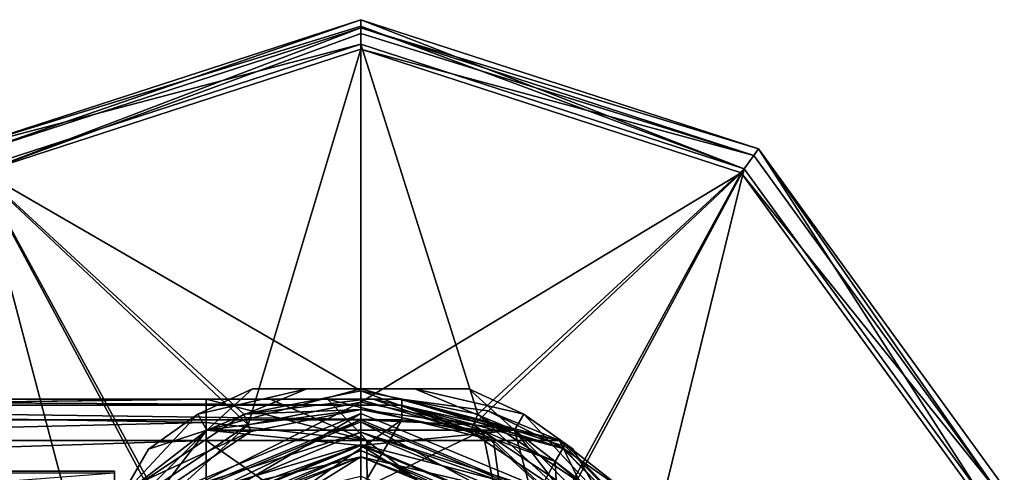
# Model space of a CAD drawing. Header units: millimetres. Extents: x -106 to 198, y -388 to 267.
# Tile 221 of 256: x 58 to 106, y 31 to 54. Entities that reach past the tile are written whole.
import ezdxf

# ---------------------------------------------------------------- set-up
doc = ezdxf.new("R2010")
doc.units = ezdxf.units.MM
doc.header["$LTSCALE"] = 52.148148
for name, color, linetype in [('116', 7, 'CONTINUOUS'), ('117', 7, 'CONTINUOUS'), ('118', 7, 'CONTINUOUS'), ('19', 7, 'CONTINUOUS'), ('213', 7, 'CONTINUOUS'), ('225', 7, 'CONTINUOUS'), ('5', 7, 'CONTINUOUS'), ('5496', 7, 'CONTINUOUS'), ('5497', 7, 'CONTINUOUS'), ('5498', 7, 'CONTINUOUS'), ('5499', 7, 'CONTINUOUS'), ('5500', 7, 'CONTINUOUS'), ('5501', 7, 'CONTINUOUS'), ('5502', 7, 'CONTINUOUS'), ('5503', 7, 'CONTINUOUS'), ('5504', 7, 'CONTINUOUS'), ('5505', 7, 'CONTINUOUS'), ('5506', 7, 'CONTINUOUS'), ('5507', 7, 'CONTINUOUS'), ('5508', 7, 'CONTINUOUS'), ('5509', 7, 'CONTINUOUS'), ('5510', 7, 'CONTINUOUS'), ('5511', 7, 'CONTINUOUS'), ('5512', 7, 'CONTINUOUS'), ('5513', 7, 'CONTINUOUS'), ('5514', 7, 'CONTINUOUS'), ('5515', 7, 'CONTINUOUS'), ('5516', 7, 'CONTINUOUS'), ('5517', 7, 'CONTINUOUS'), ('5527', 7, 'CONTINUOUS'), ('5623', 7, 'CONTINUOUS'), ('5624', 7, 'CONTINUOUS'), ('5630', 7, 'CONTINUOUS'), ('5631', 7, 'CONTINUOUS'), ('5634', 7, 'CONTINUOUS'), ('5635', 7, 'CONTINUOUS'), ('655', 7, 'CONTINUOUS'), ('656', 7, 'CONTINUOUS'), ('691', 7, 'CONTINUOUS'), ('693', 7, 'CONTINUOUS'), ('743', 7, 'CONTINUOUS'), ('745', 7, 'CONTINUOUS'), ('746', 7, 'CONTINUOUS'), ('747', 7, 'CONTINUOUS'), ('751', 7, 'CONTINUOUS'), ('754', 7, 'CONTINUOUS'), ('755', 7, 'CONTINUOUS'), ('756', 7, 'CONTINUOUS'), ('762', 7, 'CONTINUOUS'), ('763', 7, 'CONTINUOUS'), ('767', 7, 'CONTINUOUS'), ('78', 7, 'CONTINUOUS'), ('83', 7, 'CONTINUOUS'), ('84', 7, 'CONTINUOUS'), ('9', 7, 'CONTINUOUS')]:
    doc.layers.add(name, color=color, linetype=linetype)

msp = doc.modelspace()

# ---------------------------------------------------------------- linework, layer by layer
at = {"layer": '116', "linetype": 'CONTINUOUS'}
for points in [[(84.993, 32.815, -19.41), (88.038, 30.409, -19.375), (84.875, 32.618, -20.143), (84.993, 32.815, -19.41)], [(90.139, 27.259, -20.143), (84.481, 31.961, -20.5), (84.86, 32.594, -20.174), (90.139, 27.259, -20.143)], [(84.875, 32.618, -20.143), (90.139, 27.259, -20.143), (84.86, 32.594, -20.174), (84.875, 32.618, -20.143)], [(88.038, 30.409, -19.375), (90.139, 27.259, -20.143), (84.875, 32.618, -20.143), (88.038, 30.409, -19.375)], [(87.324, 29.719, -20.5), (84.481, 31.961, -20.5), (90.139, 27.259, -20.143), (87.324, 29.719, -20.5)]]:
    msp.add_3dface(points, dxfattribs=at)
at = {"layer": '117', "linetype": 'CONTINUOUS'}
for points in [[(77.006, 35, -19.5), (81.196, 34.439, -19.441), (84.875, 32.618, -20.143), (77.006, 35, -19.5)], [(77.006, 35, -19.5), (84.875, 32.618, -20.143), (84.86, 32.594, -20.174), (77.006, 35, -19.5)], [(77.006, 35, -19.5), (84.86, 32.594, -20.174), (77.006, 34.707, -20.207), (77.006, 35, -19.5)], [(84.481, 31.961, -20.5), (80.936, 33.475, -20.5), (77.006, 34.707, -20.207), (84.481, 31.961, -20.5)], [(84.86, 32.594, -20.174), (84.481, 31.961, -20.5), (77.006, 34.707, -20.207), (84.86, 32.594, -20.174)], [(80.936, 33.475, -20.5), (77.006, 34, -20.5), (77.006, 34.707, -20.207), (80.936, 33.475, -20.5)], [(81.196, 34.439, -19.441), (84.686, 32.994, -19.412), (84.875, 32.618, -20.143), (81.196, 34.439, -19.441)], [(84.686, 32.994, -19.412), (84.993, 32.815, -19.41), (84.875, 32.618, -20.143), (84.686, 32.994, -19.412)]]:
    msp.add_3dface(points, dxfattribs=at)
at = {"layer": '118', "linetype": 'CONTINUOUS'}
for points in [[(23.452, 35, -19.5), (77.006, 35, -19.5), (77.006, 34.707, -20.207), (23.452, 35, -19.5)], [(23.452, 35, -19.5), (77.006, 34.707, -20.207), (23.452, 34.707, -20.207), (23.452, 35, -19.5)], [(77.006, 34, -20.5), (23.452, 34, -20.5), (23.452, 34.707, -20.207), (77.006, 34, -20.5)], [(77.006, 34.707, -20.207), (77.006, 34, -20.5), (23.452, 34.707, -20.207), (77.006, 34.707, -20.207)]]:
    msp.add_3dface(points, dxfattribs=at)
at = {"layer": '19', "linetype": 'CONTINUOUS'}
for points in [[(20.5, 31.5, -17), (63, 31.5, -17), (20.5, 31.5, -12.5), (20.5, 31.5, -17)], [(20.5, 31.5, -12.5), (63, 31.5, -17), (63, 31.5, -12.5), (20.5, 31.5, -12.5)]]:
    msp.add_3dface(points, dxfattribs=at)
at = {"layer": '213', "linetype": 'CONTINUOUS'}
for points in [[(20.5, 31.5, -12.5), (63, 31.5, -12.5), (63, 31.475, -11.748), (20.5, 31.5, -12.5)], [(20.5, 28.132, -4.368), (20.5, 31.5, -12.5), (63, 31.402, -11), (20.5, 28.132, -4.368)], [(63, 31.402, -11), (20.5, 31.5, -12.5), (63, 31.475, -11.748), (63, 31.402, -11)]]:
    msp.add_3dface(points, dxfattribs=at)
at = {"layer": '225', "linetype": 'CONTINUOUS'}
for points in [[(63, 31.5, -12.5), (63, 31.5, -17), (63, 7.059, -17), (63, 31.5, -12.5)], [(63, 31.5, -12.5), (63, 7.059, -17), (63, 31.475, -11.748), (63, 31.5, -12.5)], [(63, 7.059, -17), (63, 31.402, -11), (63, 31.475, -11.748), (63, 7.059, -17)]]:
    msp.add_3dface(points, dxfattribs=at)
at = {"layer": '5', "linetype": 'CONTINUOUS'}
for points in [[(77.006, 35, -19.5), (23.452, 35, -19.5), (75.6, 35, -16.682), (77.006, 35, -19.5)], [(75.6, 35, -16.682), (23.452, 35, -19.5), (73.382, 35, -14.437), (75.6, 35, -16.682)], [(73.382, 35, -14.437), (23.452, 35, -19.5), (70.576, 35, -12.995), (73.382, 35, -14.437)], [(70.576, 35, -12.995), (23.452, 35, -19.5), (67.467, 35, -12.5), (70.576, 35, -12.995)], [(67.467, 35, -12.5), (23.452, 35, -19.5), (25.874, 35, -16.148), (67.467, 35, -12.5)], [(27.821, 35, -12.5), (67.467, 35, -12.5), (25.874, 35, -16.148), (27.821, 35, -12.5)]]:
    msp.add_3dface(points, dxfattribs=at)
at = {"layer": '5496', "linetype": 'CONTINUOUS'}
for points in [[(75, 53.5, -56), (55.603, 47.198, -56), (75, 53.5, -51.492), (75, 53.5, -56)], [(75, 53.5, -51.492), (55.603, 47.198, -56), (55.603, 47.198, -51.492), (75, 53.5, -51.492)]]:
    msp.add_3dface(points, dxfattribs=at)
at = {"layer": '5497', "linetype": 'CONTINUOUS'}
for points in [[(55.838, 46.874, -56), (75, 53.1, -56), (55.838, 46.874, -51.503), (55.838, 46.874, -56)], [(55.838, 46.874, -51.503), (75, 53.1, -56), (75, 53.1, -51.503), (55.838, 46.874, -51.503)]]:
    msp.add_3dface(points, dxfattribs=at)
at = {"layer": '5498', "linetype": 'CONTINUOUS'}
for points in [[(65.454, 30.046, -36.4), (75, 34, -36.4), (65.454, 30.046, -40), (65.454, 30.046, -36.4)], [(65.454, 30.046, -40), (75, 34, -36.4), (75, 34, -40), (65.454, 30.046, -40)]]:
    msp.add_3dface(points, dxfattribs=at)
at = {"layer": '5499', "linetype": 'CONTINUOUS'}
for points in [[(65.454, 30.046, -40), (75, 34, -40), (65.878, 29.622, -40), (65.454, 30.046, -40)], [(75, 34, -40), (75, 33.4, -40), (65.878, 29.622, -40), (75, 34, -40)], [(75, 34, -40), (84.546, 30.046, -40), (75, 33.4, -40), (75, 34, -40)], [(75, 33.4, -40), (84.546, 30.046, -40), (84.122, 29.622, -40), (75, 33.4, -40)]]:
    msp.add_3dface(points, dxfattribs=at)
at = {"layer": '5500', "linetype": 'CONTINUOUS'}
for points in [[(65.878, 29.622, -40), (75, 33.4, -40), (65.878, 29.622, -36), (65.878, 29.622, -40)], [(65.878, 29.622, -36), (75, 33.4, -40), (75, 33.4, -36), (65.878, 29.622, -36)]]:
    msp.add_3dface(points, dxfattribs=at)
at = {"layer": '5501', "linetype": 'CONTINUOUS'}
for points in [[(75, 53.5, -56), (75, 53.5, -51.492), (94.397, 47.198, -51.492), (75, 53.5, -56)], [(94.397, 47.198, -56), (75, 53.5, -56), (94.397, 47.198, -51.492), (94.397, 47.198, -56)], [(106.385, 30.698, -56), (94.397, 47.198, -56), (106.385, 30.698, -51.492), (106.385, 30.698, -56)], [(106.385, 30.698, -51.492), (94.397, 47.198, -56), (94.397, 47.198, -51.492), (106.385, 30.698, -51.492)]]:
    msp.add_3dface(points, dxfattribs=at)
at = {"layer": '5502', "linetype": 'CONTINUOUS'}
for points in [[(75, 53.1, -51.503), (75, 53.1, -56), (94.162, 46.874, -56), (75, 53.1, -51.503)], [(94.162, 46.874, -51.503), (75, 53.1, -51.503), (94.162, 46.874, -56), (94.162, 46.874, -51.503)], [(106.004, 30.574, -51.503), (94.162, 46.874, -51.503), (106.004, 30.574, -56), (106.004, 30.574, -51.503)], [(106.004, 30.574, -56), (94.162, 46.874, -51.503), (94.162, 46.874, -56), (106.004, 30.574, -56)]]:
    msp.add_3dface(points, dxfattribs=at)
at = {"layer": '5503', "linetype": 'CONTINUOUS'}
for points in [[(75, 34, -40), (75, 34, -36.4), (84.546, 30.046, -36.4), (75, 34, -40)], [(84.546, 30.046, -40), (75, 34, -40), (84.546, 30.046, -36.4), (84.546, 30.046, -40)]]:
    msp.add_3dface(points, dxfattribs=at)
at = {"layer": '5504', "linetype": 'CONTINUOUS'}
for points in [[(75, 33.4, -40), (84.122, 29.622, -40), (75, 33.4, -36), (75, 33.4, -40)], [(75, 33.4, -36), (84.122, 29.622, -40), (84.122, 29.622, -36), (75, 33.4, -36)]]:
    msp.add_3dface(points, dxfattribs=at)
at = {"layer": '5505', "linetype": 'CONTINUOUS'}
for points in [[(55.603, 47.198, -56), (75, 53.5, -56), (55.838, 46.874, -56), (55.603, 47.198, -56)], [(75, 53.5, -56), (75, 53.1, -56), (55.838, 46.874, -56), (75, 53.5, -56)], [(75, 53.1, -56), (75, 53.5, -56), (94.397, 47.198, -56), (75, 53.1, -56)], [(75, 53.1, -56), (94.397, 47.198, -56), (94.162, 46.874, -56), (75, 53.1, -56)], [(94.397, 47.198, -56), (106.004, 30.574, -56), (94.162, 46.874, -56), (94.397, 47.198, -56)], [(94.397, 47.198, -56), (106.385, 30.698, -56), (106.004, 30.574, -56), (94.397, 47.198, -56)]]:
    msp.add_3dface(points, dxfattribs=at)
at = {"layer": '5506', "linetype": 'CONTINUOUS'}
for points in [[(75, 52.31, -49.1), (56.302, 46.235, -49.1), (75, 35.402, -36.304), (75, 52.31, -49.1)], [(56.302, 46.235, -49.1), (44.747, 30.33, -49.1), (64.463, 31.037, -36.304), (56.302, 46.235, -49.1)], [(75, 35.402, -36.304), (56.302, 46.235, -49.1), (69.297, 34.267, -36.304), (75, 35.402, -36.304)], [(69.297, 34.267, -36.304), (56.302, 46.235, -49.1), (64.463, 31.037, -36.304), (69.297, 34.267, -36.304)]]:
    msp.add_3dface(points, dxfattribs=at)
at = {"layer": '5507', "linetype": 'CONTINUOUS'}
for points in [[(75, 52.31, -49.1), (75, 35.402, -36.304), (80.703, 34.267, -36.304), (75, 52.31, -49.1)], [(93.698, 46.235, -49.1), (75, 52.31, -49.1), (80.703, 34.267, -36.304), (93.698, 46.235, -49.1)], [(85.537, 31.037, -36.304), (93.698, 46.235, -49.1), (80.703, 34.267, -36.304), (85.537, 31.037, -36.304)], [(88.767, 26.203, -36.304), (93.698, 46.235, -49.1), (85.537, 31.037, -36.304), (88.767, 26.203, -36.304)], [(105.253, 30.33, -49.1), (93.698, 46.235, -49.1), (88.767, 26.203, -36.304), (105.253, 30.33, -49.1)]]:
    msp.add_3dface(points, dxfattribs=at)
at = {"layer": '5508', "linetype": 'CONTINUOUS'}
for points in [[(94.397, 47.198, -51.492), (75, 53.5, -51.492), (93.698, 46.235, -49.1), (94.397, 47.198, -51.492)], [(93.698, 46.235, -49.1), (75, 53.5, -51.492), (75, 53.186, -50.156), (93.698, 46.235, -49.1)], [(75, 52.31, -49.1), (93.698, 46.235, -49.1), (75, 53.186, -50.156), (75, 52.31, -49.1)], [(94.397, 47.198, -51.492), (93.698, 46.235, -49.1), (105.253, 30.33, -49.1), (94.397, 47.198, -51.492)], [(106.385, 30.698, -51.492), (94.397, 47.198, -51.492), (105.253, 30.33, -49.1), (106.385, 30.698, -51.492)]]:
    msp.add_3dface(points, dxfattribs=at)
at = {"layer": '5509', "linetype": 'CONTINUOUS'}
for points in [[(75, 53.5, -51.492), (55.603, 47.198, -51.492), (75, 53.186, -50.156), (75, 53.5, -51.492)], [(55.603, 47.198, -51.492), (75, 52.31, -49.1), (75, 53.186, -50.156), (55.603, 47.198, -51.492)], [(55.603, 47.198, -51.492), (56.302, 46.235, -49.1), (75, 52.31, -49.1), (55.603, 47.198, -51.492)]]:
    msp.add_3dface(points, dxfattribs=at)
at = {"layer": '5510', "linetype": 'CONTINUOUS'}
for points in [[(56.444, 46.04, -49.43), (75, 52.069, -49.43), (69.508, 33.759, -36.4), (56.444, 46.04, -49.43)], [(69.508, 33.759, -36.4), (75, 52.069, -49.43), (75, 34.851, -36.4), (69.508, 33.759, -36.4)], [(44.976, 30.255, -49.43), (56.444, 46.04, -49.43), (61.741, 25.992, -36.4), (44.976, 30.255, -49.43)], [(61.741, 25.992, -36.4), (56.444, 46.04, -49.43), (64.852, 30.648, -36.4), (61.741, 25.992, -36.4)], [(64.852, 30.648, -36.4), (56.444, 46.04, -49.43), (69.508, 33.759, -36.4), (64.852, 30.648, -36.4)]]:
    msp.add_3dface(points, dxfattribs=at)
at = {"layer": '5511', "linetype": 'CONTINUOUS'}
for points in [[(75, 34, -36.4), (65.454, 30.046, -36.4), (75, 34.851, -36.4), (75, 34, -36.4)], [(65.454, 30.046, -36.4), (69.508, 33.759, -36.4), (75, 34.851, -36.4), (65.454, 30.046, -36.4)], [(75, 34, -36.4), (75, 34.851, -36.4), (80.492, 33.759, -36.4), (75, 34, -36.4)], [(65.454, 30.046, -36.4), (64.852, 30.648, -36.4), (69.508, 33.759, -36.4), (65.454, 30.046, -36.4)], [(84.546, 30.046, -36.4), (75, 34, -36.4), (80.492, 33.759, -36.4), (84.546, 30.046, -36.4)], [(85.148, 30.648, -36.4), (84.546, 30.046, -36.4), (80.492, 33.759, -36.4), (85.148, 30.648, -36.4)]]:
    msp.add_3dface(points, dxfattribs=at)
at = {"layer": '5512', "linetype": 'CONTINUOUS'}
for points in [[(75, 34.3, -36), (65.242, 30.258, -36), (75, 33.4, -36), (75, 34.3, -36)], [(84.758, 30.258, -36), (75, 34.3, -36), (75, 33.4, -36), (84.758, 30.258, -36)], [(65.242, 30.258, -36), (65.878, 29.622, -36), (75, 33.4, -36), (65.242, 30.258, -36)], [(84.758, 30.258, -36), (75, 33.4, -36), (84.122, 29.622, -36), (84.758, 30.258, -36)]]:
    msp.add_3dface(points, dxfattribs=at)
at = {"layer": '5513', "linetype": 'CONTINUOUS'}
for points in [[(75, 34.851, -36.4), (75, 52.069, -49.43), (93.556, 46.04, -49.43), (75, 34.851, -36.4)], [(80.492, 33.759, -36.4), (75, 34.851, -36.4), (93.556, 46.04, -49.43), (80.492, 33.759, -36.4)], [(85.148, 30.648, -36.4), (80.492, 33.759, -36.4), (93.556, 46.04, -49.43), (85.148, 30.648, -36.4)], [(105.024, 30.255, -49.43), (85.148, 30.648, -36.4), (93.556, 46.04, -49.43), (105.024, 30.255, -49.43)]]:
    msp.add_3dface(points, dxfattribs=at)
at = {"layer": '5514', "linetype": 'CONTINUOUS'}
for points in [[(75, 53.1, -51.503), (94.162, 46.874, -51.503), (75, 52.828, -50.345), (75, 53.1, -51.503)], [(94.162, 46.874, -51.503), (75, 52.069, -49.43), (75, 52.828, -50.345), (94.162, 46.874, -51.503)], [(75, 52.069, -49.43), (94.162, 46.874, -51.503), (93.556, 46.04, -49.43), (75, 52.069, -49.43)], [(94.162, 46.874, -51.503), (106.004, 30.574, -51.503), (93.556, 46.04, -49.43), (94.162, 46.874, -51.503)], [(106.004, 30.574, -51.503), (105.024, 30.255, -49.43), (93.556, 46.04, -49.43), (106.004, 30.574, -51.503)]]:
    msp.add_3dface(points, dxfattribs=at)
at = {"layer": '5515', "linetype": 'CONTINUOUS'}
for points in [[(55.838, 46.874, -51.503), (75, 53.1, -51.503), (56.444, 46.04, -49.43), (55.838, 46.874, -51.503)], [(56.444, 46.04, -49.43), (75, 53.1, -51.503), (75, 52.828, -50.345), (56.444, 46.04, -49.43)], [(75, 52.069, -49.43), (56.444, 46.04, -49.43), (75, 52.828, -50.345), (75, 52.069, -49.43)]]:
    msp.add_3dface(points, dxfattribs=at)
at = {"layer": '5516', "linetype": 'CONTINUOUS'}
for points in [[(75, 35.402, -36.304), (69.297, 34.267, -36.304), (75, 34.974, -36.078), (75, 35.402, -36.304)], [(69.297, 34.267, -36.304), (75, 34.496, -36), (75, 34.974, -36.078), (69.297, 34.267, -36.304)], [(69.644, 33.431, -36), (69.297, 34.267, -36.304), (64.463, 31.037, -36.304), (69.644, 33.431, -36)], [(69.644, 33.431, -36), (75, 34.496, -36), (69.297, 34.267, -36.304), (69.644, 33.431, -36)], [(65.103, 30.397, -36), (69.644, 33.431, -36), (64.463, 31.037, -36.304), (65.103, 30.397, -36)]]:
    msp.add_3dface(points, dxfattribs=at)
at = {"layer": '5517', "linetype": 'CONTINUOUS'}
for points in [[(75, 35.402, -36.304), (80.356, 33.431, -36), (80.703, 34.267, -36.304), (75, 35.402, -36.304)], [(80.356, 33.431, -36), (75, 35.402, -36.304), (75, 34.974, -36.078), (80.356, 33.431, -36)], [(75, 34.496, -36), (80.356, 33.431, -36), (75, 34.974, -36.078), (75, 34.496, -36)], [(80.356, 33.431, -36), (84.897, 30.397, -36), (80.703, 34.267, -36.304), (80.356, 33.431, -36)], [(84.897, 30.397, -36), (85.537, 31.037, -36.304), (80.703, 34.267, -36.304), (84.897, 30.397, -36)]]:
    msp.add_3dface(points, dxfattribs=at)
at = {"layer": '5527', "linetype": 'CONTINUOUS'}
for points in [[(63, 31.5, -17), (20.5, 31.5, -17), (63, 7.059, -17), (63, 31.5, -17)], [(63, 7.059, -17), (20.5, 31.5, -17), (20.5, 11.5, -17), (63, 7.059, -17)]]:
    msp.add_3dface(points, dxfattribs=at)
at = {"layer": '5623', "linetype": 'CONTINUOUS'}
for points in [[(69.726, 35.5, -22.52), (69.726, 35.5, -35.48), (67.05, 34.27, -35.48), (69.726, 35.5, -22.52)], [(67.05, 34.27, -22.52), (69.726, 35.5, -22.52), (67.05, 34.27, -35.48), (67.05, 34.27, -22.52)], [(64.646, 32.567, -35.48), (64.646, 32.567, -22.52), (67.05, 34.27, -22.52), (64.646, 32.567, -35.48)], [(64.646, 32.567, -35.48), (67.05, 34.27, -22.52), (67.05, 34.27, -35.48), (64.646, 32.567, -35.48)]]:
    msp.add_3dface(points, dxfattribs=at)
at = {"layer": '5624', "linetype": 'CONTINUOUS'}
for points in [[(80.274, 35.5, -35.48), (80.274, 35.5, -22.52), (82.95, 34.27, -22.52), (80.274, 35.5, -35.48)], [(80.274, 35.5, -35.48), (82.95, 34.27, -22.52), (82.95, 34.27, -35.48), (80.274, 35.5, -35.48)], [(85.354, 32.567, -22.52), (85.354, 32.567, -35.48), (82.95, 34.27, -35.48), (85.354, 32.567, -22.52)], [(82.95, 34.27, -22.52), (85.354, 32.567, -22.52), (82.95, 34.27, -35.48), (82.95, 34.27, -22.52)]]:
    msp.add_3dface(points, dxfattribs=at)
at = {"layer": '5630', "linetype": 'CONTINUOUS'}
for points in [[(69.726, 35.5, -35.48), (67.5, 33.49, -36), (67.05, 34.27, -35.48), (69.726, 35.5, -35.48)], [(75, 35.5, -36), (67.5, 33.49, -36), (72.37, 35.5, -35.868), (75, 35.5, -36)], [(67.5, 33.49, -36), (69.726, 35.5, -35.48), (72.37, 35.5, -35.868), (67.5, 33.49, -36)], [(67.5, 33.49, -36), (63.326, 30.279, -35.868), (67.05, 34.27, -35.48), (67.5, 33.49, -36)], [(63.326, 30.279, -35.868), (64.646, 32.567, -35.48), (67.05, 34.27, -35.48), (63.326, 30.279, -35.868)], [(67.5, 33.49, -36), (62.01, 28, -36), (63.326, 30.279, -35.868), (67.5, 33.49, -36)]]:
    msp.add_3dface(points, dxfattribs=at)
at = {"layer": '5631', "linetype": 'CONTINUOUS'}
for points in [[(82.5, 33.49, -36), (75, 35.5, -36), (77.632, 35.5, -35.868), (82.5, 33.49, -36)], [(82.5, 33.49, -36), (77.632, 35.5, -35.868), (82.95, 34.27, -35.48), (82.5, 33.49, -36)], [(77.632, 35.5, -35.868), (80.274, 35.5, -35.48), (82.95, 34.27, -35.48), (77.632, 35.5, -35.868)], [(85.354, 32.567, -35.48), (82.5, 33.49, -36), (82.95, 34.27, -35.48), (85.354, 32.567, -35.48)], [(87.99, 28, -36), (82.5, 33.49, -36), (86.675, 30.278, -35.868), (87.99, 28, -36)], [(82.5, 33.49, -36), (85.354, 32.567, -35.48), (86.675, 30.278, -35.868), (82.5, 33.49, -36)]]:
    msp.add_3dface(points, dxfattribs=at)
at = {"layer": '5634', "linetype": 'CONTINUOUS'}
for points in [[(67.5, 33.49, -22), (72.37, 35.5, -22.132), (67.05, 34.27, -22.52), (67.5, 33.49, -22)], [(72.37, 35.5, -22.132), (69.726, 35.5, -22.52), (67.05, 34.27, -22.52), (72.37, 35.5, -22.132)], [(67.5, 33.49, -22), (75, 35.5, -22), (72.37, 35.5, -22.132), (67.5, 33.49, -22)], [(64.646, 32.567, -22.52), (67.5, 33.49, -22), (67.05, 34.27, -22.52), (64.646, 32.567, -22.52)], [(62.01, 28, -22), (67.5, 33.49, -22), (63.326, 30.279, -22.132), (62.01, 28, -22)], [(67.5, 33.49, -22), (64.646, 32.567, -22.52), (63.326, 30.279, -22.132), (67.5, 33.49, -22)]]:
    msp.add_3dface(points, dxfattribs=at)
at = {"layer": '5635', "linetype": 'CONTINUOUS'}
for points in [[(75, 35.5, -22), (82.5, 33.49, -22), (77.632, 35.5, -22.132), (75, 35.5, -22)], [(82.5, 33.49, -22), (80.274, 35.5, -22.52), (77.632, 35.5, -22.132), (82.5, 33.49, -22)], [(80.274, 35.5, -22.52), (82.5, 33.49, -22), (82.95, 34.27, -22.52), (80.274, 35.5, -22.52)], [(82.5, 33.49, -22), (86.675, 30.278, -22.132), (82.95, 34.27, -22.52), (82.5, 33.49, -22)], [(86.675, 30.278, -22.132), (85.354, 32.567, -22.52), (82.95, 34.27, -22.52), (86.675, 30.278, -22.132)], [(82.5, 33.49, -22), (87.99, 28, -22), (86.675, 30.278, -22.132), (82.5, 33.49, -22)]]:
    msp.add_3dface(points, dxfattribs=at)
at = {"layer": '655', "linetype": 'CONTINUOUS'}
for points in [[(75, 32.2, -28.5), (67.787, 27.713, -28.5), (66.727, 28.773, -28.5), (75, 32.2, -28.5)], [(75, 30.701, -28.5), (67.787, 27.713, -28.5), (75, 32.2, -28.5), (75, 30.701, -28.5)], [(83.273, 28.773, -28.5), (75, 30.701, -28.5), (75, 32.2, -28.5), (83.273, 28.773, -28.5)]]:
    msp.add_3dface(points, dxfattribs=at)
at = {"layer": '656', "linetype": 'CONTINUOUS'}
for points in [[(66.515, 28.985, -25.3), (75, 32.5, -25.3), (66.515, 28.985, -28.2), (66.515, 28.985, -25.3)], [(66.515, 28.985, -28.2), (75, 32.5, -25.3), (75, 32.5, -28.2), (66.515, 28.985, -28.2)], [(75, 32.5, -25.3), (83.485, 28.985, -25.3), (75, 32.5, -28.2), (75, 32.5, -25.3)], [(75, 32.5, -28.2), (83.485, 28.985, -25.3), (83.485, 28.985, -28.2), (75, 32.5, -28.2)]]:
    msp.add_3dface(points, dxfattribs=at)
at = {"layer": '691', "linetype": 'CONTINUOUS'}
for points in [[(66.727, 28.773, -28.5), (66.515, 28.985, -28.2), (75, 32.5, -28.2), (66.727, 28.773, -28.5)], [(75, 32.2, -28.5), (66.727, 28.773, -28.5), (75, 32.5, -28.2), (75, 32.2, -28.5)], [(75, 32.2, -28.5), (75, 32.5, -28.2), (83.485, 28.985, -28.2), (75, 32.2, -28.5)], [(83.273, 28.773, -28.5), (75, 32.2, -28.5), (83.485, 28.985, -28.2), (83.273, 28.773, -28.5)]]:
    msp.add_3dface(points, dxfattribs=at)
at = {"layer": '693', "linetype": 'CONTINUOUS'}
for points in [[(75, 32.5, -25.3), (66.515, 28.985, -25.3), (75, 32.2, -25), (75, 32.5, -25.3)], [(75, 32.2, -25), (66.515, 28.985, -25.3), (66.727, 28.773, -25), (75, 32.2, -25)], [(83.485, 28.985, -25.3), (75, 32.5, -25.3), (83.273, 28.773, -25), (83.485, 28.985, -25.3)], [(83.273, 28.773, -25), (75, 32.5, -25.3), (75, 32.2, -25), (83.273, 28.773, -25)]]:
    msp.add_3dface(points, dxfattribs=at)
at = {"layer": '743', "linetype": 'CONTINUOUS'}
for points in [[(75, 35.5, -22), (67.5, 33.49, -22), (82.5, 33.49, -22), (75, 35.5, -22)], [(67.5, 33.49, -22), (62.01, 28, -22), (75, 32.75, -22), (67.5, 33.49, -22)], [(82.5, 33.49, -22), (67.5, 33.49, -22), (75, 32.75, -22), (82.5, 33.49, -22)], [(83.662, 29.162, -22), (82.5, 33.49, -22), (75, 32.75, -22), (83.662, 29.162, -22)], [(87.99, 28, -22), (82.5, 33.49, -22), (83.662, 29.162, -22), (87.99, 28, -22)], [(75, 32.75, -22), (62.01, 28, -22), (66.338, 29.162, -22), (75, 32.75, -22)]]:
    msp.add_3dface(points, dxfattribs=at)
at = {"layer": '745', "linetype": 'CONTINUOUS'}
for points in [[(75, 33.9, -25), (75, 32.2, -25), (65.525, 29.975, -25), (75, 33.9, -25)], [(84.475, 29.975, -25), (75, 32.2, -25), (75, 33.9, -25), (84.475, 29.975, -25)], [(75, 32.2, -25), (66.727, 28.773, -25), (65.525, 29.975, -25), (75, 32.2, -25)], [(83.273, 28.773, -25), (75, 32.2, -25), (84.475, 29.975, -25), (83.273, 28.773, -25)]]:
    msp.add_3dface(points, dxfattribs=at)
at = {"layer": '746', "linetype": 'CONTINUOUS'}
for points in [[(66.303, 29.197, -34.5), (75, 32.8, -34.5), (66.303, 29.197, -28.135), (66.303, 29.197, -34.5)], [(66.303, 29.197, -28.135), (75, 32.8, -34.5), (75, 32.8, -28.135), (66.303, 29.197, -28.135)], [(75, 32.8, -34.5), (83.697, 29.197, -34.5), (75, 32.8, -28.135), (75, 32.8, -34.5)], [(75, 32.8, -28.135), (83.697, 29.197, -34.5), (83.697, 29.197, -28.135), (75, 32.8, -28.135)]]:
    msp.add_3dface(points, dxfattribs=at)
at = {"layer": '747', "linetype": 'CONTINUOUS'}
for points in [[(67.5, 33.49, -36), (75, 35.5, -36), (75, 34.496, -36), (67.5, 33.49, -36)], [(75, 35.5, -36), (82.5, 33.49, -36), (75, 34.496, -36), (75, 35.5, -36)], [(67.5, 33.49, -36), (75, 34.496, -36), (69.644, 33.431, -36), (67.5, 33.49, -36)], [(75, 34.496, -36), (82.5, 33.49, -36), (80.356, 33.431, -36), (75, 34.496, -36)], [(62.01, 28, -36), (67.5, 33.49, -36), (65.103, 30.397, -36), (62.01, 28, -36)], [(65.103, 30.397, -36), (67.5, 33.49, -36), (69.644, 33.431, -36), (65.103, 30.397, -36)], [(80.356, 33.431, -36), (82.5, 33.49, -36), (84.897, 30.397, -36), (80.356, 33.431, -36)], [(82.5, 33.49, -36), (87.99, 28, -36), (84.897, 30.397, -36), (82.5, 33.49, -36)]]:
    msp.add_3dface(points, dxfattribs=at)
at = {"layer": '751', "linetype": 'CONTINUOUS'}
for points in [[(75, 34.3, -36), (66.303, 29.197, -34.5), (65.242, 30.258, -36), (75, 34.3, -36)], [(75, 32.8, -34.5), (66.303, 29.197, -34.5), (75, 34.3, -36), (75, 32.8, -34.5)], [(84.758, 30.258, -36), (75, 32.8, -34.5), (75, 34.3, -36), (84.758, 30.258, -36)], [(83.697, 29.197, -34.5), (75, 32.8, -34.5), (84.758, 30.258, -36), (83.697, 29.197, -34.5)]]:
    msp.add_3dface(points, dxfattribs=at)
at = {"layer": '754', "linetype": 'CONTINUOUS'}
for points in [[(86.675, 30.278, -35.868), (85.354, 32.567, -35.48), (89.306, 25.721, -35.868), (86.675, 30.278, -35.868)], [(89.306, 25.721, -35.868), (85.354, 32.567, -35.48), (90.627, 23.433, -35.48), (89.306, 25.721, -35.868)], [(90.627, 23.433, -35.48), (85.354, 32.567, -35.48), (85.354, 32.567, -22.52), (90.627, 23.433, -35.48)], [(90.627, 23.433, -22.52), (90.627, 23.433, -35.48), (85.354, 32.567, -22.52), (90.627, 23.433, -22.52)], [(86.675, 30.278, -22.132), (90.627, 23.433, -22.52), (85.354, 32.567, -22.52), (86.675, 30.278, -22.132)]]:
    msp.add_3dface(points, dxfattribs=at)
at = {"layer": '755', "linetype": 'CONTINUOUS'}
for points in [[(72.37, 35.5, -35.868), (69.726, 35.5, -35.48), (77.632, 35.5, -35.868), (72.37, 35.5, -35.868)], [(77.632, 35.5, -35.868), (69.726, 35.5, -35.48), (80.274, 35.5, -35.48), (77.632, 35.5, -35.868)], [(80.274, 35.5, -35.48), (69.726, 35.5, -35.48), (69.726, 35.5, -22.52), (80.274, 35.5, -35.48)], [(80.274, 35.5, -22.52), (80.274, 35.5, -35.48), (69.726, 35.5, -22.52), (80.274, 35.5, -22.52)], [(72.37, 35.5, -22.132), (80.274, 35.5, -22.52), (69.726, 35.5, -22.52), (72.37, 35.5, -22.132)], [(75, 35.5, -22), (77.632, 35.5, -22.132), (72.37, 35.5, -22.132), (75, 35.5, -22)], [(75, 35.5, -36), (72.37, 35.5, -35.868), (77.632, 35.5, -35.868), (75, 35.5, -36)], [(77.632, 35.5, -22.132), (80.274, 35.5, -22.52), (72.37, 35.5, -22.132), (77.632, 35.5, -22.132)]]:
    msp.add_3dface(points, dxfattribs=at)
at = {"layer": '756', "linetype": 'CONTINUOUS'}
for points in [[(59.373, 23.433, -35.48), (59.373, 23.433, -22.52), (64.646, 32.567, -35.48), (59.373, 23.433, -35.48)], [(63.326, 30.279, -35.868), (59.373, 23.433, -35.48), (64.646, 32.567, -35.48), (63.326, 30.279, -35.868)], [(64.646, 32.567, -35.48), (59.373, 23.433, -22.52), (64.646, 32.567, -22.52), (64.646, 32.567, -35.48)], [(64.646, 32.567, -22.52), (59.373, 23.433, -22.52), (60.694, 25.722, -22.132), (64.646, 32.567, -22.52)], [(63.326, 30.279, -22.132), (64.646, 32.567, -22.52), (60.694, 25.722, -22.132), (63.326, 30.279, -22.132)]]:
    msp.add_3dface(points, dxfattribs=at)
at = {"layer": '762', "linetype": 'CONTINUOUS'}
for points in [[(75, 33.9, -25), (65.525, 29.975, -25), (75, 33.9, -27.5), (75, 33.9, -25)], [(75, 33.9, -27.5), (65.525, 29.975, -25), (65.525, 29.975, -27.5), (75, 33.9, -27.5)], [(84.475, 29.975, -25), (75, 33.9, -25), (84.475, 29.975, -27.5), (84.475, 29.975, -25)], [(84.475, 29.975, -27.5), (75, 33.9, -25), (75, 33.9, -27.5), (84.475, 29.975, -27.5)]]:
    msp.add_3dface(points, dxfattribs=at)
at = {"layer": '763', "linetype": 'CONTINUOUS'}
for points in [[(75, 32.8, -28.135), (75, 33.9, -27.5), (65.525, 29.975, -27.5), (75, 32.8, -28.135)], [(75, 32.8, -28.135), (83.697, 29.197, -28.135), (75, 33.9, -27.5), (75, 32.8, -28.135)], [(83.697, 29.197, -28.135), (84.475, 29.975, -27.5), (75, 33.9, -27.5), (83.697, 29.197, -28.135)], [(66.303, 29.197, -28.135), (75, 32.8, -28.135), (65.525, 29.975, -27.5), (66.303, 29.197, -28.135)]]:
    msp.add_3dface(points, dxfattribs=at)
at = {"layer": '767', "linetype": 'CONTINUOUS'}
for points in [[(75, 32.75, -22), (66.338, 29.162, -22), (75, 31.25, -23.5), (75, 32.75, -22)], [(83.662, 29.162, -22), (75, 32.75, -22), (82.601, 28.101, -23.5), (83.662, 29.162, -22)], [(75, 32.75, -22), (75, 31.25, -23.5), (82.601, 28.101, -23.5), (75, 32.75, -22)]]:
    msp.add_3dface(points, dxfattribs=at)
at = {"layer": '78', "linetype": 'CONTINUOUS'}
for points in [[(67.467, 35, -12.5), (27.821, 35, -12.5), (29.873, 34.509, -8.693), (67.467, 35, -12.5)], [(29.886, 34.498, -8.653), (67.467, 35, -12.5), (29.873, 34.509, -8.693), (29.886, 34.498, -8.653)], [(67.467, 35, -12.5), (29.886, 34.498, -8.653), (67.467, 33.858, -6.76), (67.467, 35, -12.5)], [(29.886, 34.498, -8.653), (30.5, 32.99, -5), (67.467, 33.858, -6.76), (29.886, 34.498, -8.653)], [(67.467, 33.858, -6.76), (30.5, 32.99, -5), (67.467, 32.994, -5.007), (67.467, 33.858, -6.76)], [(30.5, 32.99, -5), (30.355, 31.783, -3.218), (67.467, 32.994, -5.007), (30.5, 32.99, -5)], [(67.467, 32.994, -5.007), (30.355, 31.783, -3.218), (67.467, 30.607, -1.893), (67.467, 32.994, -5.007)], [(30.355, 31.783, -3.218), (29.92, 30.142, -1.448), (67.467, 30.607, -1.893), (30.355, 31.783, -3.218)]]:
    msp.add_3dface(points, dxfattribs=at)
at = {"layer": '83', "linetype": 'CONTINUOUS'}
for points in [[(70.576, 35, -12.995), (67.467, 35, -12.5), (75.298, 32.994, -6.857), (70.576, 35, -12.995)], [(67.467, 35, -12.5), (67.467, 33.858, -6.76), (75.298, 32.994, -6.857), (67.467, 35, -12.5)], [(73.382, 35, -14.437), (70.576, 35, -12.995), (75.298, 32.994, -6.857), (73.382, 35, -14.437)], [(75.6, 35, -16.682), (73.382, 35, -14.437), (81.472, 32.994, -12.018), (75.6, 35, -16.682)], [(81.472, 32.994, -12.018), (73.382, 35, -14.437), (75.298, 32.994, -6.857), (81.472, 32.994, -12.018)], [(77.006, 35, -19.5), (75.6, 35, -16.682), (84.686, 32.994, -19.412), (77.006, 35, -19.5)], [(84.686, 32.994, -19.412), (75.6, 35, -16.682), (81.472, 32.994, -12.018), (84.686, 32.994, -19.412)], [(81.196, 34.439, -19.441), (77.006, 35, -19.5), (84.686, 32.994, -19.412), (81.196, 34.439, -19.441)], [(67.467, 33.858, -6.76), (67.467, 32.994, -5.007), (75.298, 32.994, -6.857), (67.467, 33.858, -6.76)], [(67.467, 32.994, -5.007), (67.467, 30.607, -1.893), (75.33, 27.5, -0.896), (67.467, 32.994, -5.007)], [(75.298, 32.994, -6.857), (67.467, 32.994, -5.007), (75.33, 27.5, -0.896), (75.298, 32.994, -6.857)], [(81.472, 32.994, -12.018), (75.298, 32.994, -6.857), (82.245, 27.5, -4.888), (81.472, 32.994, -12.018)], [(82.245, 27.5, -4.888), (75.298, 32.994, -6.857), (75.33, 27.5, -0.896), (82.245, 27.5, -4.888)], [(84.686, 32.994, -19.412), (81.472, 32.994, -12.018), (87.377, 27.5, -11.005), (84.686, 32.994, -19.412)], [(87.377, 27.5, -11.005), (81.472, 32.994, -12.018), (82.245, 27.5, -4.888), (87.377, 27.5, -11.005)], [(84.993, 32.815, -19.41), (84.686, 32.994, -19.412), (90.108, 27.5, -18.508), (84.993, 32.815, -19.41)], [(90.108, 27.5, -18.508), (84.686, 32.994, -19.412), (87.377, 27.5, -11.005), (90.108, 27.5, -18.508)]]:
    msp.add_3dface(points, dxfattribs=at)
at = {"layer": '84', "linetype": 'CONTINUOUS'}
msp.add_3dface([(84.993, 32.815, -19.41), (90.108, 27.5, -18.508), (88.038, 30.409, -19.375), (84.993, 32.815, -19.41)], dxfattribs=at)
at = {"layer": '9', "linetype": 'CONTINUOUS'}
for points in [[(22.332, 1.169, -20.5), (23.452, 34, -20.5), (64.9, 20.5, -20.5), (22.332, 1.169, -20.5)], [(23.452, 34, -20.5), (77.006, 34, -20.5), (67.858, 27.642, -20.5), (23.452, 34, -20.5)], [(64.9, 20.5, -20.5), (23.452, 34, -20.5), (67.858, 27.642, -20.5), (64.9, 20.5, -20.5)], [(67.858, 27.642, -20.5), (77.006, 34, -20.5), (75, 30.6, -20.5), (67.858, 27.642, -20.5)], [(77.006, 34, -20.5), (80.936, 33.475, -20.5), (75, 30.6, -20.5), (77.006, 34, -20.5)], [(75, 30.6, -20.5), (80.936, 33.475, -20.5), (82.142, 27.642, -20.5), (75, 30.6, -20.5)], [(80.936, 33.475, -20.5), (84.481, 31.961, -20.5), (82.142, 27.642, -20.5), (80.936, 33.475, -20.5)], [(82.142, 27.642, -20.5), (84.481, 31.961, -20.5), (85.1, 20.5, -20.5), (82.142, 27.642, -20.5)], [(84.481, 31.961, -20.5), (87.324, 29.719, -20.5), (85.1, 20.5, -20.5), (84.481, 31.961, -20.5)]]:
    msp.add_3dface(points, dxfattribs=at)

doc.saveas('drawing.dxf')
